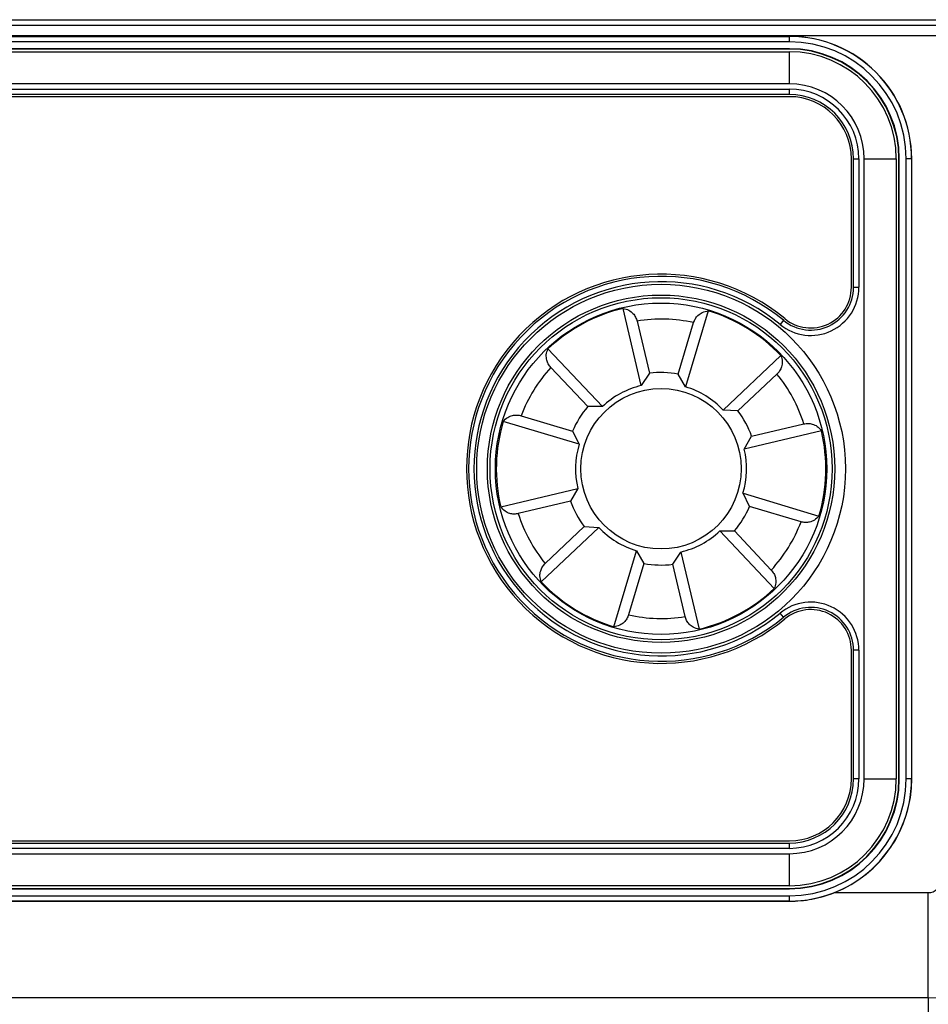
# Model space of a CAD drawing. Header units: millimetres. Extents: x 9 to 583, y 10 to 410.
# Tile 100 of 107: x 446 to 463, y 255 to 274. Entities that reach past the tile are written whole.
import ezdxf

# ---------------------------------------------------------------- set-up
doc = ezdxf.new("R2010")
doc.units = ezdxf.units.MM

msp = doc.modelspace()

# ---------------------------------------------------------------- linework, layer by layer
at = {"color": 7, "linetype": 'Continuous', "lineweight": 25}
for p, q in [((426.105, 273.9119), (463.4557, 273.9119)), ((426.105, 273.8119), (463.4336, 273.8119)), ((460.605, 273.6019), (430.605, 273.6019)), ((430.605, 273.5983), (460.605, 273.5983)), ((460.605, 273.4984), (430.605, 273.4984)), ((460.605, 273.6019), (460.605, 273.5983)), ((460.605, 273.4984), (460.605, 273.5983)), ((460.605, 273.3689), (430.605, 273.3689)), ((460.605, 273.3619), (430.605, 273.3619)), ((430.605, 273.3119), (460.605, 273.3119)), ((460.605, 273.3619), (460.605, 273.3689)), ((460.605, 272.7119), (460.605, 273.3119)), ((460.605, 272.7119), (430.605, 272.7119)), ((430.605, 272.6119), (460.605, 272.6119)), ((460.605, 272.5119), (460.605, 272.6119)), ((460.605, 272.5119), (430.605, 272.5119)), ((460.605, 272.4719), (430.605, 272.4719)), ((461.765, 268.906), (461.765, 271.3119)), ((461.805, 271.3119), (461.905, 271.3119)), ((461.805, 268.906), (461.805, 271.3119)), ((461.905, 271.3119), (461.905, 268.906)), ((462.005, 271.3119), (462.605, 271.3119)), ((462.005, 259.7119), (462.005, 271.3119)), ((462.605, 271.3119), (462.605, 259.7119)), ((462.655, 271.3119), (462.662, 271.3119)), ((462.655, 259.7119), (462.655, 271.3119)), ((462.662, 259.7119), (462.662, 271.3119)), ((462.7915, 259.7119), (462.7915, 271.3119)), ((462.8914, 271.3119), (462.7915, 271.3119)), ((462.8914, 271.3119), (462.8914, 259.7119)), ((462.895, 271.3119), (462.8914, 271.3119)), ((462.895, 259.7119), (462.895, 271.3119)), ((461.805, 268.906), (461.905, 268.906)), ((457.8357, 267.0687), (457.4935, 268.5115)), ((459.0886, 268.4654), (458.6636, 267.0448)), ((457.755, 268.2755), (457.9868, 267.2986)), ((458.5261, 267.283), (458.8139, 268.2449)), ((460.4959, 268.2889), (460.4323, 268.2118)), ((456.089, 267.7539), (457.1068, 266.6755)), ((459.3686, 266.6101), (460.447, 267.6279)), ((456.8317, 266.6756), (456.1426, 267.4057)), ((457.9868, 267.2986), (457.8357, 267.0687)), ((458.6636, 267.0448), (458.5261, 267.283)), ((460.3734, 267.2834), (459.6432, 266.5943)), ((455.5867, 266.504), (456.5485, 266.2163)), ((457.1068, 266.6755), (456.8317, 266.6756)), ((459.6432, 266.5943), (459.3686, 266.6101)), ((456.6721, 265.9705), (455.2515, 266.3956)), ((459.8994, 266.1194), (460.8763, 266.3511)), ((456.5485, 266.2163), (456.6721, 265.9705)), ((461.2046, 266.2234), (459.7618, 265.8812)), ((459.7618, 265.8812), (459.8994, 266.1194)), ((455.2054, 264.8004), (456.6482, 265.1427)), ((456.6482, 265.1427), (456.5106, 264.9045)), ((459.7379, 265.0533), (461.1585, 264.6283)), ((459.8615, 264.8076), (459.7379, 265.0533)), ((456.5106, 264.9045), (455.5337, 264.6728)), ((460.8233, 264.5198), (459.8615, 264.8076)), ((457.0414, 264.4137), (455.963, 263.3959)), ((456.0366, 263.7404), (456.7668, 264.4296)), ((456.7668, 264.4296), (457.0414, 264.4137)), ((460.321, 263.2699), (459.3032, 264.3483)), ((459.3032, 264.3483), (459.5783, 264.3482)), ((459.5783, 264.3482), (460.2674, 263.6181)), ((457.3214, 262.5584), (457.7464, 263.9791)), ((457.7464, 263.9791), (457.8839, 263.7408)), ((458.4233, 263.7252), (458.5743, 263.9551)), ((458.5743, 263.9551), (458.9165, 262.5123)), ((457.8839, 263.7408), (457.5961, 262.7789)), ((458.655, 262.7483), (458.4233, 263.7252)), ((460.4959, 262.7349), (460.4323, 262.8121)), ((461.765, 259.7119), (461.765, 262.1178)), ((461.905, 262.1178), (461.805, 262.1178)), ((461.805, 259.7119), (461.805, 262.1178)), ((461.905, 262.1178), (461.905, 259.7119)), ((461.905, 259.7119), (461.805, 259.7119)), ((462.005, 259.7119), (462.605, 259.7119)), ((462.655, 259.7119), (462.662, 259.7119)), ((462.8914, 259.7119), (462.7915, 259.7119)), ((462.895, 259.7119), (462.8914, 259.7119)), ((430.605, 258.5519), (460.605, 258.5519)), ((430.605, 258.5119), (460.605, 258.5119)), ((460.605, 258.4119), (430.605, 258.4119)), ((460.605, 258.4119), (460.605, 258.5119)), ((430.605, 258.3119), (460.605, 258.3119)), ((460.605, 257.7119), (460.605, 258.3119)), ((460.605, 257.7119), (430.605, 257.7119)), ((430.605, 257.6619), (460.605, 257.6619)), ((430.605, 257.6549), (460.605, 257.6549)), ((460.605, 257.6619), (460.605, 257.6549)), ((430.605, 257.5255), (460.605, 257.5255)), ((460.605, 257.4255), (460.605, 257.5255)), ((461.4496, 257.5833), (463.205, 257.5833)), ((463.205, 255.6137), (463.205, 257.5833)), ((460.605, 257.4255), (430.605, 257.4255)), ((430.605, 257.4217), (460.605, 257.4217)), ((460.605, 257.4217), (460.605, 257.4255)), ((463.205, 255.6137), (401.505, 255.6137)), ((463.205, 255.6137), (463.205, 254.8119))]:
    msp.add_line(p, q, dxfattribs=at)
at = {"color": 8, "linetype": 'Continuous', "lineweight": 25}
msp.add_line((463.4336, 273.6119), (426.105, 273.6119), dxfattribs=at)
at = {"color": 7, "linetype": 'Continuous', "lineweight": 25}
for radius in [3.45, 3.25, 3.2, 3.1, 1.5]:
    msp.add_circle((458.205, 265.5119), radius, dxfattribs=at)
for centre, radius, start, end in [((460.605, 271.3119), 2.29, 0, 90), ((460.605, 271.3119), 2.2864, 0, 90), ((460.605, 271.3119), 2.1864, 0, 90), ((460.605, 271.3119), 2.057, 0, 90), ((460.605, 271.3119), 2.05, 0, 90), ((460.605, 271.3119), 2, 0, 90), ((460.605, 271.3119), 1.4, 0, 90), ((460.605, 271.3119), 1.3, 0, 90), ((460.605, 271.3119), 1.2, 0, 90), ((460.605, 271.3119), 1.16, 0, 90), ((458.205, 265.5119), 3.64, 50.4788, 309.5212), ((458.205, 265.5119), 3.6, 50.4788, 309.5212), ((458.205, 265.5119), 3.5, 50.4788, 309.5212), ((461.005, 268.906), 0.9, 230.4788, 0), ((461.005, 268.906), 0.8, 230.4788, 0), ((461.005, 268.906), 0.76, 230.4788, 0), ((458.205, 265.5119), 3.0828, 103.34358, 133.34358), ((458.205, 265.5119), 3.0828, 43.34358, 73.34358), ((458.205, 265.5119), 2.8, 77.43963, 99.24754), ((458.205, 265.5119), 2.8, 137.43963, 159.24754), ((458.205, 265.5119), 1.8, 79.72295, 96.96421), ((458.205, 265.5119), 2.8, 17.43963, 39.24754), ((458.205, 265.5119), 1.6, 103.34358, 133.34358), ((458.205, 265.5119), 1.6, 43.34358, 73.34358), ((458.205, 265.5119), 1.8, 139.72295, 156.96421), ((458.205, 265.5119), 1.8, 19.72295, 36.96421), ((458.205, 265.5119), 3.0828, 163.34358, 193.34358), ((458.205, 265.5119), 3.0828, 343.34358, 13.34358), ((458.205, 265.5119), 1.6, 163.34358, 193.34358), ((458.205, 265.5119), 1.6, 343.34358, 13.34358), ((458.205, 265.5119), 1.8, 199.72295, 216.96421), ((458.205, 265.5119), 2.8, 197.43963, 219.24754), ((458.205, 265.5119), 1.8, 319.72295, 336.96421), ((458.205, 265.5119), 2.8, 317.43963, 339.24754), ((458.205, 265.5119), 1.6, 223.34358, 253.34358), ((458.205, 265.5119), 1.6, 283.34358, 313.34358), ((458.205, 265.5119), 1.8, 259.72295, 276.96421), ((458.205, 265.5119), 3.0828, 223.34358, 253.34358), ((458.205, 265.5119), 3.0828, 283.34358, 313.34358), ((461.005, 262.1178), 0.9, 0, 129.5212), ((461.005, 262.1178), 0.8, 0, 129.5212), ((461.005, 262.1178), 0.76, 0, 129.5212), ((458.205, 265.5119), 2.8, 257.43963, 279.24754), ((460.605, 259.7119), 1.16, 270, 0), ((460.605, 259.7119), 1.4, 270, 0), ((460.605, 259.7119), 1.3, 270, 0), ((460.605, 259.7119), 2, 270, 0), ((460.605, 259.7119), 1.2, 270, 0), ((460.605, 259.7119), 2.057, 270, 0), ((460.605, 259.7119), 2.05, 270, 0), ((460.605, 259.7119), 2.1864, 270, 0), ((460.605, 259.7119), 2.2864, 270, 0), ((460.605, 259.7119), 2.29, 291.64174, 0), ((463.205, 257.8119), 2.1982, 270, 0), ((463.205, 257.8119), 0.2286, 270, 0), ((463.205, 257.8119), 3, 270, 0)]:
    msp.add_arc(centre, radius, start, end, dxfattribs=at)
for points, knots in [([(457.4935, 268.5115), (457.5307, 268.5034), (457.5956, 268.4892), (457.6758, 268.4258), (457.7296, 268.3545), (457.7469, 268.3008), (457.755, 268.2755)], [0, 0, 0, 0, 0.3506439, 0.6121953, 0.8178837, 1, 1, 1, 1]), ([(458.8139, 268.2449), (458.824, 268.2708), (458.8442, 268.3225), (458.9019, 268.3903), (458.9848, 268.4489), (459.0511, 268.4594), (459.0886, 268.4654)], [0, 0, 0, 0, 0.1909363, 0.3807925, 0.649753, 1, 1, 1, 1]), ([(456.1426, 267.4057), (456.1253, 267.4275), (456.0906, 267.4708), (456.0607, 267.5547), (456.0514, 267.6557), (456.0754, 267.7184), (456.089, 267.7539)], [0, 0, 0, 0, 0.1909363, 0.3807925, 0.649753, 1, 1, 1, 1]), ([(460.447, 267.6279), (460.4585, 267.5916), (460.4787, 267.5283), (460.4639, 267.4272), (460.4291, 267.3449), (460.3912, 267.303), (460.3734, 267.2834)], [0, 0, 0, 0, 0.3506439, 0.6121953, 0.8178837, 1, 1, 1, 1]), ([(455.2515, 266.3956), (455.2772, 266.4237), (455.3219, 266.4727), (455.4169, 266.5105), (455.5056, 266.5215), (455.5608, 266.5096), (455.5867, 266.504)], [0, 0, 0, 0, 0.3506439, 0.6121953, 0.8178837, 1, 1, 1, 1]), ([(460.8763, 266.3511), (460.9038, 266.3553), (460.9586, 266.3636), (461.0462, 266.3476), (461.1384, 266.3051), (461.1807, 266.2529), (461.2046, 266.2234)], [0, 0, 0, 0, 0.1909363, 0.3807925, 0.649753, 1, 1, 1, 1]), ([(455.5337, 264.6728), (455.5062, 264.6686), (455.4514, 264.6602), (455.3638, 264.6763), (455.2716, 264.7188), (455.2293, 264.7709), (455.2054, 264.8004)], [0, 0, 0, 0, 0.1909363, 0.3807925, 0.649753, 1, 1, 1, 1]), ([(461.1585, 264.6283), (461.1329, 264.6002), (461.0881, 264.5511), (460.9931, 264.5133), (460.9044, 264.5023), (460.8493, 264.5142), (460.8233, 264.5198)], [0, 0, 0, 0, 0.3506439, 0.6121953, 0.8178837, 1, 1, 1, 1]), ([(455.963, 263.3959), (455.9515, 263.4322), (455.9314, 263.4955), (455.9462, 263.5967), (455.981, 263.679), (456.0188, 263.7208), (456.0366, 263.7404)], [0, 0, 0, 0, 0.3506439, 0.6121953, 0.8178837, 1, 1, 1, 1]), ([(460.2674, 263.6181), (460.2848, 263.5964), (460.3194, 263.5531), (460.3493, 263.4692), (460.3586, 263.3681), (460.3346, 263.3054), (460.321, 263.2699)], [0, 0, 0, 0, 0.1909363, 0.3807925, 0.649753, 1, 1, 1, 1]), ([(457.5961, 262.7789), (457.586, 262.753), (457.5658, 262.7014), (457.5081, 262.6335), (457.4252, 262.575), (457.3589, 262.5644), (457.3214, 262.5584)], [0, 0, 0, 0, 0.1909363, 0.3807925, 0.649753, 1, 1, 1, 1]), ([(458.9165, 262.5123), (458.8793, 262.5205), (458.8145, 262.5347), (458.7342, 262.5981), (458.6804, 262.6694), (458.6631, 262.7231), (458.655, 262.7483)], [0, 0, 0, 0, 0.3506439, 0.6121953, 0.8178837, 1, 1, 1, 1]), ([(460.605, 257.4217), (460.747, 257.4284), (461.0361, 257.442), (461.3101, 257.5357), (461.4496, 257.5833)], [0, 0, 0, 0, 0.49101248, 1, 1, 1, 1])]:
    msp.add_open_spline(points, degree=3, knots=knots, dxfattribs=at)

doc.saveas('drawing.dxf')
